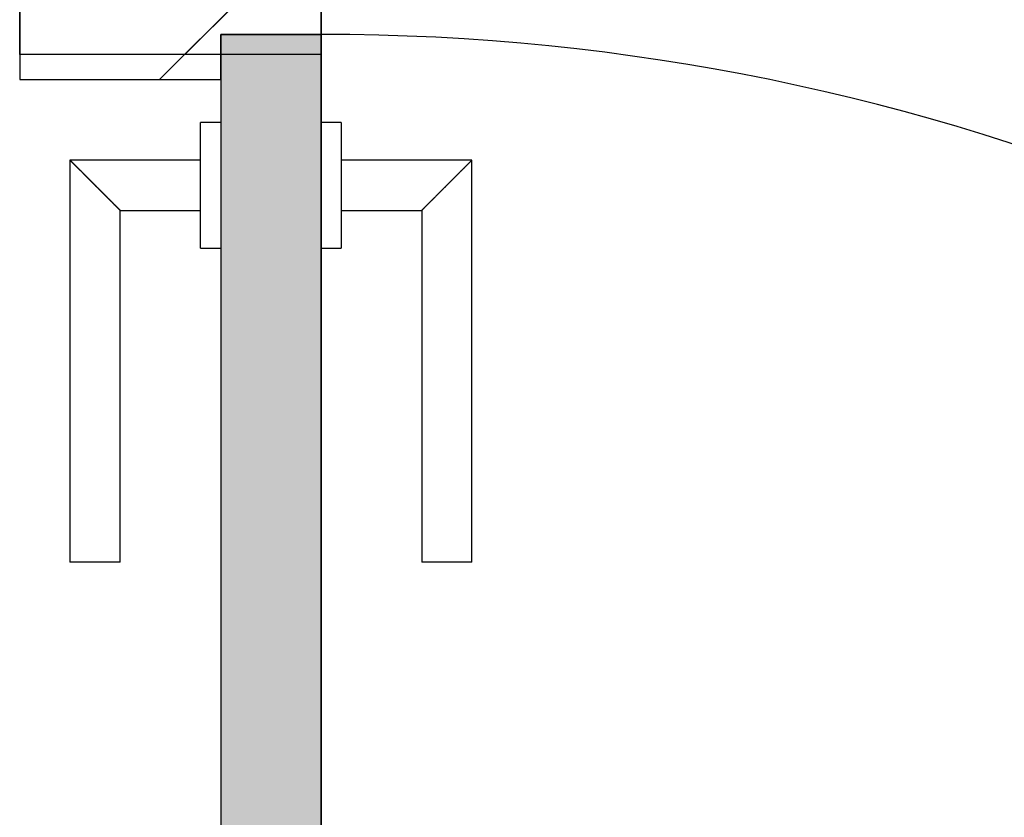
# Model space of a CAD drawing. Extents: x 2 to 87, y -108 to 11.
# Tile 116 of 256: x 21.808 to 22.199, y -59.691 to -59.374. Entities that reach past the tile are written whole.
import ezdxf

# ---------------------------------------------------------------- set-up
doc = ezdxf.new("R2010")
doc.units = 0
doc.header["$MEASUREMENT"] = 0
for name, color, linetype in [('16', 7, 'CONTINUOUS'), ('30', 7, 'CONTINUOUS'), ('8', 7, 'CONTINUOUS')]:
    doc.layers.add(name, color=color, linetype=linetype)

# ---------------------------------------------------------------- blocks, each defined once
blk = doc.blocks.new('*N201')
at = {"layer": '8', "color": 62, "linetype": 'Continuous'}
for p, q in [((0.2, 0.745), (0.16, 0.745)), ((0.16, 0.745), (0.16, -0.141)), ((0.2, 0.745), (0.2, -0.141))]:
    blk.add_line(p, q, dxfattribs=at)
for points in [[(0.2, 0.745), (0.16, 0.745), (0.16, -0.141)], [(0.2, 0.745), (0.2, -0.141), (0.16, -0.141)], [(0.16, 0.745), (0.16, 0.745), (0.16, -0.141)], [(0.2, 0.745), (0.2, 0.745), (0.2, -0.141)]]:
    blk.add_solid(points, dxfattribs=at)

msp = doc.modelspace()

# ---------------------------------------------------------------- linework, layer by layer
at = {"layer": '16', "color": 62, "linetype": 'Continuous'}
msp.add_arc((21.9276, -60.2655), 0.886, 360, 90, dxfattribs=at)
at = {"layer": '30', "color": 62, "linetype": 'Continuous'}
for p, q in [((21.8076, -59.3875), (21.8076, -59.3475)), ((21.8076, -59.3575), (21.8076, -59.3975)), ((21.9276, -59.3795), (21.9276, -59.3575)), ((21.9276, -59.3655), (21.9276, -59.3875)), ((21.8876, -59.3975), (21.8876, -59.3795)), ((21.8876, -59.3795), (21.9276, -59.3795)), ((21.9276, -59.3875), (21.8076, -59.3875)), ((21.8076, -59.3975), (21.8876, -59.3975))]:
    msp.add_line(p, q, dxfattribs=at)
at = {"layer": '8', "color": 62, "linetype": 'Continuous'}
for p, q in [((21.8633, -59.3975), (21.9033, -59.3575)), ((21.8733, -59.3875), (21.8953, -59.3655)), ((21.9276, -59.3795), (21.8876, -59.3795)), ((21.8876, -59.3795), (21.8876, -60.2655)), ((21.9276, -60.2655), (21.9276, -59.3795)), ((21.8876, -59.4145), (21.8796, -59.4145)), ((21.8796, -59.4645), (21.8796, -59.4145)), ((21.9356, -59.4145), (21.9276, -59.4145)), ((21.9356, -59.4145), (21.9356, -59.4645)), ((21.8796, -59.4295), (21.8276, -59.4295)), ((21.8276, -59.4295), (21.8276, -59.5895)), ((21.9876, -59.4295), (21.9356, -59.4295)), ((21.9876, -59.5895), (21.9876, -59.4295)), ((21.8476, -59.4495), (21.8796, -59.4495)), ((21.8476, -59.5895), (21.8476, -59.4495)), ((21.9356, -59.4495), (21.9676, -59.4495)), ((21.9676, -59.4495), (21.9676, -59.5895)), ((21.8796, -59.4645), (21.8876, -59.4645)), ((21.9276, -59.4645), (21.9356, -59.4645)), ((21.8476, -59.5895), (21.8276, -59.5895)), ((21.9876, -59.5895), (21.9676, -59.5895))]:
    msp.add_line(p, q, dxfattribs=at)
for points in [[(21.8276, -59.4295), (21.8277, -59.4295), (21.8277, -59.4296), (21.8277, -59.4296), (21.8277, -59.4296), (21.8277, -59.4296), (21.8277, -59.4296), (21.8277, -59.4296), (21.8277, -59.4296), (21.8277, -59.4296), (21.8277, -59.4296), (21.8277, -59.4296), (21.8277, -59.4296), (21.8277, -59.4296), (21.8277, -59.4296), (21.8277, -59.4296), (21.8277, -59.4296), (21.8277, -59.4296), (21.8277, -59.4296), (21.8277, -59.4296), (21.8277, -59.4296), (21.8277, -59.4296), (21.8277, -59.4296), (21.8277, -59.4296), (21.8277, -59.4296), (21.8277, -59.4296), (21.8277, -59.4296), (21.8277, -59.4296), (21.8277, -59.4296), (21.8278, -59.4297), (21.8278, -59.4297), (21.8278, -59.4297), (21.8278, -59.4297), (21.8278, -59.4297), (21.8278, -59.4297), (21.8278, -59.4297), (21.8278, -59.4297), (21.8278, -59.4297), (21.8278, -59.4297), (21.8278, -59.4297), (21.8278, -59.4297), (21.8278, -59.4297), (21.8278, -59.4297), (21.8278, -59.4297), (21.8278, -59.4297), (21.8278, -59.4297), (21.8278, -59.4297), (21.8279, -59.4297), (21.8279, -59.4298), (21.8279, -59.4298), (21.8279, -59.4298), (21.8279, -59.4298), (21.8279, -59.4298), (21.8279, -59.4298), (21.8279, -59.4298), (21.8279, -59.4298), (21.8279, -59.4298), (21.8279, -59.4298), (21.8279, -59.4298), (21.8279, -59.4298), (21.8279, -59.4298), (21.8279, -59.4298), (21.8279, -59.4298), (21.828, -59.4299), (21.8281, -59.43), (21.8281, -59.43), (21.8281, -59.43), (21.8281, -59.43), (21.8281, -59.43), (21.8281, -59.43), (21.8281, -59.43), (21.8281, -59.43), (21.8281, -59.43), (21.8281, -59.43), (21.8281, -59.43), (21.8282, -59.43), (21.8282, -59.4301), (21.8282, -59.4301), (21.8282, -59.4301), (21.8282, -59.4301), (21.8282, -59.4301), (21.8282, -59.4301), (21.8282, -59.4301), (21.8282, -59.4301), (21.8282, -59.4301), (21.8282, -59.4301), (21.8283, -59.4302), (21.8283, -59.4302), (21.8283, -59.4302), (21.8283, -59.4302), (21.8283, -59.4302), (21.8283, -59.4302), (21.8283, -59.4302), (21.8283, -59.4302), (21.8283, -59.4302), (21.8283, -59.4302), (21.8284, -59.4303), (21.8284, -59.4303), (21.8284, -59.4303), (21.8284, -59.4303), (21.8284, -59.4303), (21.8284, -59.4303), (21.8284, -59.4303), (21.8284, -59.4303), (21.8284, -59.4303), (21.8284, -59.4303), (21.8285, -59.4304), (21.8285, -59.4304), (21.8285, -59.4304), (21.8285, -59.4304), (21.8285, -59.4304), (21.8285, -59.4304), (21.8285, -59.4304), (21.8285, -59.4304), (21.8286, -59.4305), (21.8286, -59.4305), (21.8286, -59.4305), (21.8286, -59.4305), (21.8286, -59.4305), (21.8286, -59.4305), (21.8286, -59.4305), (21.8286, -59.4305), (21.8286, -59.4305), (21.8287, -59.4306), (21.8287, -59.4306), (21.8287, -59.4306), (21.8287, -59.4306), (21.8287, -59.4306), (21.8287, -59.4306), (21.8287, -59.4306), (21.8287, -59.4306), (21.8288, -59.4307), (21.8288, -59.4307), (21.8288, -59.4307), (21.8288, -59.4307), (21.8288, -59.4307), (21.8288, -59.4307), (21.8288, -59.4307), (21.8288, -59.4307), (21.8289, -59.4308), (21.8289, -59.4308), (21.8289, -59.4308), (21.8289, -59.4308), (21.8289, -59.4308), (21.8289, -59.4308), (21.8289, -59.4308), (21.829, -59.4309), (21.829, -59.4309), (21.829, -59.4309), (21.829, -59.4309), (21.829, -59.4309), (21.829, -59.4309), (21.829, -59.4309), (21.8291, -59.431), (21.8292, -59.4311), (21.8292, -59.4311), (21.8292, -59.4311), (21.8292, -59.4311), (21.8292, -59.4311), (21.8292, -59.4311), (21.8292, -59.4311), (21.8293, -59.4312), (21.8293, -59.4312), (21.8293, -59.4312), (21.8293, -59.4312), (21.8293, -59.4312), (21.8293, -59.4312), (21.8293, -59.4312), (21.8294, -59.4313), (21.8294, -59.4313), (21.8294, -59.4313), (21.8294, -59.4313), (21.8294, -59.4313), (21.8294, -59.4313), (21.8295, -59.4314), (21.8295, -59.4314), (21.8295, -59.4314), (21.8295, -59.4314), (21.8295, -59.4314), (21.8295, -59.4314), (21.8296, -59.4315), (21.8296, -59.4315), (21.8296, -59.4315), (21.8296, -59.4315), (21.8296, -59.4315), (21.8296, -59.4315), (21.8297, -59.4316), (21.8297, -59.4316), (21.8297, -59.4316), (21.8297, -59.4316), (21.8297, -59.4316), (21.8297, -59.4316), (21.8298, -59.4317), (21.8298, -59.4317), (21.8298, -59.4317), (21.8298, -59.4317), (21.8298, -59.4317), (21.8298, -59.4317), (21.8299, -59.4318), (21.8299, -59.4318), (21.8299, -59.4318), (21.8299, -59.4318), (21.8299, -59.4318), (21.8299, -59.4318), (21.83, -59.4319), (21.83, -59.4319), (21.83, -59.4319), (21.83, -59.4319), (21.83, -59.4319), (21.8301, -59.432), (21.8301, -59.432), (21.8301, -59.432), (21.8301, -59.432), (21.8301, -59.432), (21.8301, -59.432), (21.8302, -59.4321), (21.8302, -59.4321), (21.8302, -59.4321), (21.8302, -59.4321), (21.8302, -59.4321), (21.8303, -59.4322), (21.8303, -59.4322), (21.8303, -59.4322), (21.8303, -59.4322), (21.8303, -59.4322), (21.8303, -59.4322), (21.8304, -59.4323), (21.8304, -59.4323), (21.8304, -59.4323), (21.8304, -59.4323), (21.8304, -59.4323), (21.8305, -59.4324), (21.8305, -59.4324), (21.8305, -59.4324), (21.8305, -59.4324), (21.8305, -59.4324), (21.8306, -59.4325), (21.8306, -59.4325), (21.8306, -59.4325), (21.8306, -59.4325), (21.8306, -59.4325), (21.8307, -59.4326), (21.8307, -59.4326), (21.8307, -59.4326), (21.8307, -59.4326), (21.8307, -59.4326), (21.8307, -59.4326), (21.8308, -59.4327), (21.8309, -59.4328), (21.8309, -59.4328), (21.8309, -59.4328), (21.8309, -59.4328), (21.831, -59.4329), (21.831, -59.4329), (21.831, -59.4329), (21.831, -59.4329), (21.831, -59.4329), (21.8311, -59.433), (21.8311, -59.433), (21.8311, -59.433), (21.8311, -59.433), (21.8311, -59.433), (21.8312, -59.4331), (21.8312, -59.4331), (21.8312, -59.4331), (21.8312, -59.4331), (21.8312, -59.4331), (21.8313, -59.4332), (21.8313, -59.4332), (21.8313, -59.4332), (21.8313, -59.4332), (21.8313, -59.4332), (21.8314, -59.4333), (21.8314, -59.4333), (21.8314, -59.4333), (21.8314, -59.4333), (21.8315, -59.4334), (21.8315, -59.4334), (21.8315, -59.4334), (21.8315, -59.4334), (21.8315, -59.4334), (21.8316, -59.4335), (21.8316, -59.4335), (21.8316, -59.4335), (21.8316, -59.4335), (21.8317, -59.4336), (21.8317, -59.4336), (21.8317, -59.4336), (21.8317, -59.4336), (21.8317, -59.4336), (21.8318, -59.4337), (21.8318, -59.4337), (21.8318, -59.4337), (21.8318, -59.4337), (21.8319, -59.4337), (21.8319, -59.4338), (21.8319, -59.4338), (21.8319, -59.4338), (21.8319, -59.4338), (21.832, -59.4339), (21.832, -59.4339), (21.832, -59.4339), (21.832, -59.4339), (21.8321, -59.434), (21.8321, -59.434), (21.8321, -59.434), (21.8321, -59.434), (21.8321, -59.434), (21.8322, -59.4341), (21.8322, -59.4341), (21.8322, -59.4341), (21.8322, -59.4341), (21.8323, -59.4342), (21.8323, -59.4342), (21.8323, -59.4342), (21.8323, -59.4342), (21.8324, -59.4343), (21.8324, -59.4343), (21.8324, -59.4343), (21.8324, -59.4343), (21.8324, -59.4343), (21.8325, -59.4344), (21.8325, -59.4344), (21.8325, -59.4344), (21.8325, -59.4344), (21.8326, -59.4345), (21.8326, -59.4345), (21.8326, -59.4345), (21.8326, -59.4345), (21.8327, -59.4346), (21.8327, -59.4346), (21.8327, -59.4346), (21.8327, -59.4346), (21.8328, -59.4347), (21.8328, -59.4347), (21.8328, -59.4347), (21.8328, -59.4347), (21.8328, -59.4347), (21.8329, -59.4348), (21.8329, -59.4348), (21.8329, -59.4348), (21.8329, -59.4348), (21.833, -59.4349), (21.8331, -59.435), (21.8331, -59.435), (21.8331, -59.435), (21.8331, -59.435), (21.8332, -59.4351), (21.8332, -59.4351), (21.8332, -59.4351), (21.8332, -59.4351), (21.8333, -59.4352), (21.8333, -59.4352), (21.8333, -59.4352), (21.8333, -59.4352), (21.8334, -59.4353), (21.8334, -59.4353), (21.8334, -59.4353), (21.8334, -59.4353), (21.8335, -59.4354), (21.8335, -59.4354), (21.8335, -59.4354), (21.8335, -59.4354), (21.8336, -59.4355), (21.8336, -59.4355), (21.8336, -59.4355), (21.8336, -59.4355), (21.8337, -59.4356), (21.8337, -59.4356), (21.8337, -59.4356), (21.8337, -59.4356), (21.8338, -59.4357), (21.8338, -59.4357), (21.8338, -59.4357), (21.8338, -59.4357), (21.8339, -59.4358), (21.8339, -59.4358), (21.8339, -59.4358), (21.8339, -59.4358), (21.834, -59.4359), (21.834, -59.4359), (21.834, -59.4359), (21.834, -59.4359), (21.8341, -59.436), (21.8341, -59.436), (21.8341, -59.436), (21.8341, -59.436), (21.8342, -59.4361), (21.8342, -59.4361), (21.8342, -59.4361), (21.8342, -59.4361), (21.8343, -59.4362), (21.8343, -59.4362), (21.8343, -59.4362), (21.8343, -59.4362), (21.8344, -59.4363), (21.8344, -59.4363), (21.8344, -59.4363), (21.8345, -59.4363), (21.8345, -59.4364), (21.8345, -59.4364), (21.8345, -59.4364), (21.8346, -59.4365), (21.8346, -59.4365), (21.8346, -59.4365), (21.8346, -59.4365), (21.8347, -59.4366), (21.8347, -59.4366), (21.8347, -59.4366), (21.8347, -59.4366), (21.8348, -59.4367), (21.8348, -59.4367), (21.8348, -59.4367), (21.8348, -59.4367), (21.8349, -59.4368), (21.8349, -59.4368), (21.8349, -59.4368), (21.8349, -59.4368), (21.835, -59.4369), (21.835, -59.4369), (21.835, -59.4369), (21.835, -59.4369), (21.8351, -59.437), (21.8351, -59.437), (21.8351, -59.437), (21.8352, -59.4371), (21.8352, -59.4371), (21.8352, -59.4371), (21.8352, -59.4371), (21.8353, -59.4372), (21.8353, -59.4372), (21.8353, -59.4372), (21.8353, -59.4372), (21.8354, -59.4373), (21.8354, -59.4373), (21.8354, -59.4373), (21.8354, -59.4373), (21.8355, -59.4374), (21.8355, -59.4374), (21.8355, -59.4374), (21.8356, -59.4375), (21.8357, -59.4376), (21.8357, -59.4376), (21.8357, -59.4376), (21.8357, -59.4376), (21.8358, -59.4377), (21.8358, -59.4377), (21.8358, -59.4377), (21.8358, -59.4377), (21.8359, -59.4378), (21.8359, -59.4378), (21.8359, -59.4378), (21.836, -59.4379), (21.836, -59.4379), (21.836, -59.4379), (21.836, -59.4379), (21.8361, -59.438), (21.8361, -59.438), (21.8361, -59.438), (21.8361, -59.438), (21.8362, -59.4381), (21.8362, -59.4381), (21.8362, -59.4381), (21.8363, -59.4382), (21.8363, -59.4382), (21.8363, -59.4382), (21.8363, -59.4382), (21.8364, -59.4383), (21.8364, -59.4383), (21.8364, -59.4383), (21.8364, -59.4383), (21.8365, -59.4384), (21.8365, -59.4384), (21.8365, -59.4384), (21.8366, -59.4385), (21.8366, -59.4385), (21.8366, -59.4385), (21.8366, -59.4385), (21.8367, -59.4386), (21.8367, -59.4386), (21.8367, -59.4386), (21.8367, -59.4386), (21.8368, -59.4387), (21.8368, -59.4387), (21.8368, -59.4387), (21.8369, -59.4388), (21.8369, -59.4388), (21.8369, -59.4388), (21.8369, -59.4388), (21.837, -59.4389), (21.837, -59.4389), (21.837, -59.4389), (21.837, -59.4389), (21.8371, -59.439), (21.8371, -59.439), (21.8371, -59.439), (21.8372, -59.4391), (21.8372, -59.4391), (21.8372, -59.4391), (21.8372, -59.4391), (21.8373, -59.4392), (21.8373, -59.4392), (21.8373, -59.4392), (21.8373, -59.4392), (21.8374, -59.4393), (21.8374, -59.4393), (21.8374, -59.4393), (21.8375, -59.4394), (21.8375, -59.4394), (21.8375, -59.4394), (21.8375, -59.4394), (21.8376, -59.4395), (21.8376, -59.4395), (21.8376, -59.4395), (21.8376, -59.4395), (21.8377, -59.4396), (21.8377, -59.4396), (21.8377, -59.4396), (21.8377, -59.4397), (21.8378, -59.4397), (21.8378, -59.4397), (21.8378, -59.4397), (21.8379, -59.4398), (21.8379, -59.4398), (21.8379, -59.4398), (21.8379, -59.4398), (21.838, -59.4399), (21.838, -59.4399), (21.838, -59.4399), (21.838, -59.44), (21.8381, -59.44), (21.8381, -59.44), (21.8381, -59.44), (21.8382, -59.4401), (21.8382, -59.4401), (21.8382, -59.4401), (21.8382, -59.4401), (21.8383, -59.4402), (21.8383, -59.4403), (21.8384, -59.4403), (21.8384, -59.4403), (21.8384, -59.4403), (21.8385, -59.4404), (21.8385, -59.4404), (21.8385, -59.4404), (21.8385, -59.4404), (21.8386, -59.4405), (21.8386, -59.4405), (21.8386, -59.4405), (21.8386, -59.4405), (21.8387, -59.4406), (21.8387, -59.4406), (21.8387, -59.4406), (21.8388, -59.4407), (21.8388, -59.4407), (21.8388, -59.4407), (21.8388, -59.4407), (21.8389, -59.4408), (21.8389, -59.4408), (21.8389, -59.4408), (21.8389, -59.4408), (21.839, -59.4409), (21.839, -59.4409), (21.839, -59.4409), (21.8391, -59.441), (21.8391, -59.441), (21.8391, -59.441), (21.8391, -59.441), (21.8392, -59.4411), (21.8392, -59.4411), (21.8392, -59.4411), (21.8392, -59.4411), (21.8393, -59.4412), (21.8393, -59.4412), (21.8393, -59.4412), (21.8394, -59.4413), (21.8394, -59.4413), (21.8394, -59.4413), (21.8394, -59.4413), (21.8395, -59.4414), (21.8395, -59.4414), (21.8395, -59.4414), (21.8395, -59.4414), (21.8396, -59.4415), (21.8396, -59.4415), (21.8396, -59.4415), (21.8396, -59.4415), (21.8397, -59.4416), (21.8397, -59.4416), (21.8397, -59.4416), (21.8398, -59.4417), (21.8398, -59.4417), (21.8398, -59.4417), (21.8398, -59.4417), (21.8399, -59.4418), (21.8399, -59.4418), (21.8399, -59.4418), (21.8399, -59.4418), (21.84, -59.4419), (21.84, -59.4419), (21.84, -59.4419), (21.84, -59.4419), (21.8401, -59.442), (21.8401, -59.442), (21.8401, -59.442), (21.8402, -59.4421), (21.8402, -59.4421), (21.8402, -59.4421), (21.8402, -59.4421), (21.8403, -59.4422), (21.8403, -59.4422), (21.8403, -59.4422), (21.8403, -59.4422), (21.8404, -59.4423), (21.8404, -59.4423), (21.8404, -59.4423), (21.8404, -59.4423), (21.8405, -59.4424), (21.8405, -59.4424), (21.8405, -59.4424), (21.8405, -59.4424), (21.8406, -59.4425), (21.8406, -59.4425), (21.8406, -59.4425), (21.8406, -59.4425), (21.8407, -59.4426), (21.8407, -59.4426), (21.8407, -59.4426), (21.8408, -59.4427), (21.8408, -59.4427), (21.8408, -59.4427), (21.8408, -59.4427), (21.8409, -59.4428), (21.841, -59.4429), (21.841, -59.4429), (21.841, -59.4429), (21.841, -59.4429), (21.8411, -59.443), (21.8411, -59.443), (21.8411, -59.443), (21.8411, -59.443), (21.8412, -59.4431), (21.8412, -59.4431), (21.8412, -59.4431), (21.8412, -59.4431), (21.8413, -59.4432), (21.8413, -59.4432), (21.8413, -59.4432), (21.8413, -59.4432), (21.8414, -59.4433), (21.8414, -59.4433), (21.8414, -59.4433), (21.8414, -59.4433), (21.8415, -59.4434), (21.8415, -59.4434), (21.8415, -59.4434), (21.8415, -59.4434), (21.8416, -59.4435), (21.8416, -59.4435), (21.8416, -59.4435), (21.8416, -59.4435), (21.8417, -59.4436), (21.8417, -59.4436), (21.8417, -59.4436), (21.8417, -59.4436), (21.8418, -59.4437), (21.8418, -59.4437), (21.8418, -59.4437), (21.8418, -59.4437), (21.8419, -59.4438), (21.8419, -59.4438), (21.8419, -59.4438), (21.8419, -59.4438), (21.842, -59.4439), (21.842, -59.4439), (21.842, -59.4439), (21.842, -59.4439), (21.8421, -59.444), (21.8421, -59.444), (21.8421, -59.444), (21.8421, -59.444), (21.8422, -59.4441), (21.8422, -59.4441), (21.8422, -59.4441), (21.8422, -59.4441), (21.8423, -59.4442), (21.8423, -59.4442), (21.8423, -59.4442), (21.8423, -59.4442), (21.8424, -59.4443), (21.8424, -59.4443), (21.8424, -59.4443), (21.8424, -59.4443), (21.8425, -59.4444), (21.8425, -59.4444), (21.8425, -59.4444), (21.8425, -59.4444), (21.8425, -59.4444), (21.8426, -59.4445), (21.8426, -59.4445), (21.8426, -59.4445), (21.8426, -59.4445), (21.8427, -59.4446), (21.8427, -59.4446), (21.8427, -59.4446), (21.8427, -59.4446), (21.8428, -59.4447), (21.8428, -59.4447), (21.8428, -59.4447), (21.8428, -59.4447), (21.8428, -59.4448), (21.8429, -59.4448), (21.8429, -59.4448), (21.8429, -59.4448), (21.8429, -59.4448), (21.843, -59.4449), (21.843, -59.4449), (21.843, -59.4449), (21.843, -59.4449), (21.8431, -59.445), (21.8431, -59.445), (21.8431, -59.445), (21.8431, -59.445), (21.8431, -59.445), (21.8432, -59.4451), (21.8432, -59.4451), (21.8432, -59.4451), (21.8432, -59.4451), (21.8433, -59.4452), (21.8433, -59.4452), (21.8433, -59.4452), (21.8433, -59.4452), (21.8433, -59.4453), (21.8434, -59.4453), (21.8434, -59.4453), (21.8434, -59.4453), (21.8434, -59.4453), (21.8435, -59.4454), (21.8435, -59.4454), (21.8435, -59.4454), (21.8435, -59.4454), (21.8435, -59.4455), (21.8436, -59.4455), (21.8436, -59.4455), (21.8436, -59.4455), (21.8436, -59.4455), (21.8437, -59.4456), (21.8437, -59.4456), (21.8437, -59.4456), (21.8437, -59.4456), (21.8437, -59.4456), (21.8438, -59.4457), (21.8438, -59.4457), (21.8438, -59.4457), (21.8438, -59.4457), (21.8439, -59.4458), (21.8439, -59.4458), (21.8439, -59.4458), (21.8439, -59.4458), (21.8439, -59.4458), (21.844, -59.4459), (21.844, -59.4459), (21.844, -59.4459), (21.844, -59.4459), (21.844, -59.4459), (21.8441, -59.446), (21.8441, -59.446), (21.8441, -59.446), (21.8441, -59.446), (21.8441, -59.446), (21.8442, -59.4461), (21.8442, -59.4461), (21.8442, -59.4461), (21.8442, -59.4461), (21.8443, -59.4461), (21.8443, -59.4462), (21.8443, -59.4462), (21.8443, -59.4462), (21.8443, -59.4462), (21.8444, -59.4463), (21.8444, -59.4463), (21.8444, -59.4463), (21.8444, -59.4463), (21.8444, -59.4463), (21.8445, -59.4464), (21.8445, -59.4464), (21.8445, -59.4464), (21.8445, -59.4464), (21.8445, -59.4464), (21.8446, -59.4464), (21.8446, -59.4465), (21.8446, -59.4465), (21.8446, -59.4465), (21.8446, -59.4465), (21.8446, -59.4465), (21.8447, -59.4466), (21.8447, -59.4466), (21.8447, -59.4466), (21.8447, -59.4466), (21.8447, -59.4466), (21.8448, -59.4467), (21.8448, -59.4467), (21.8448, -59.4467), (21.8448, -59.4467), (21.8448, -59.4467), (21.8449, -59.4468), (21.8449, -59.4468), (21.8449, -59.4468), (21.8449, -59.4468), (21.8449, -59.4468), (21.8449, -59.4469), (21.845, -59.4469), (21.845, -59.4469), (21.845, -59.4469), (21.845, -59.4469), (21.845, -59.4469), (21.8451, -59.447), (21.8451, -59.447), (21.8451, -59.447), (21.8451, -59.447), (21.8451, -59.447), (21.8451, -59.4471), (21.8452, -59.4471), (21.8452, -59.4471), (21.8452, -59.4471), (21.8452, -59.4471), (21.8452, -59.4471), (21.8453, -59.4472), (21.8454, -59.4473), (21.8454, -59.4473), (21.8454, -59.4473), (21.8454, -59.4473), (21.8454, -59.4473), (21.8454, -59.4473), (21.8455, -59.4474), (21.8455, -59.4474), (21.8455, -59.4474), (21.8455, -59.4474), (21.8455, -59.4474), (21.8455, -59.4474), (21.8456, -59.4475), (21.8456, -59.4475), (21.8456, -59.4475), (21.8456, -59.4475), (21.8456, -59.4475), (21.8456, -59.4475), (21.8457, -59.4476), (21.8457, -59.4476), (21.8457, -59.4476), (21.8457, -59.4476), (21.8457, -59.4476), (21.8457, -59.4476), (21.8458, -59.4477), (21.8458, -59.4477), (21.8458, -59.4477), (21.8458, -59.4477), (21.8458, -59.4477), (21.8458, -59.4477), (21.8459, -59.4478), (21.8459, -59.4478), (21.8459, -59.4478), (21.8459, -59.4478), (21.8459, -59.4478), (21.8459, -59.4478), (21.8459, -59.4478), (21.846, -59.4479), (21.846, -59.4479), (21.846, -59.4479), (21.846, -59.4479), (21.846, -59.4479), (21.846, -59.4479), (21.846, -59.4479), (21.8461, -59.448), (21.8461, -59.448), (21.8461, -59.448), (21.8461, -59.448), (21.8461, -59.448), (21.8461, -59.448), (21.8461, -59.448), (21.8462, -59.4481), (21.8462, -59.4481), (21.8462, -59.4481), (21.8462, -59.4481), (21.8462, -59.4481), (21.8462, -59.4481), (21.8462, -59.4481), (21.8463, -59.4482), (21.8463, -59.4482), (21.8463, -59.4482), (21.8463, -59.4482), (21.8463, -59.4482), (21.8463, -59.4482), (21.8463, -59.4482), (21.8464, -59.4483), (21.8464, -59.4483), (21.8464, -59.4483), (21.8464, -59.4483), (21.8464, -59.4483), (21.8464, -59.4483), (21.8464, -59.4483), (21.8464, -59.4483), (21.8465, -59.4484), (21.8465, -59.4484), (21.8465, -59.4484), (21.8465, -59.4484), (21.8465, -59.4484), (21.8465, -59.4484), (21.8465, -59.4484), (21.8465, -59.4484), (21.8466, -59.4485), (21.8466, -59.4485), (21.8466, -59.4485), (21.8466, -59.4485), (21.8466, -59.4485), (21.8466, -59.4485), (21.8466, -59.4485), (21.8466, -59.4485), (21.8466, -59.4486), (21.8467, -59.4486), (21.8467, -59.4486), (21.8467, -59.4486), (21.8467, -59.4486), (21.8467, -59.4486), (21.8467, -59.4486), (21.8467, -59.4486), (21.8467, -59.4486), (21.8468, -59.4487), (21.8469, -59.4488), (21.8469, -59.4488), (21.8469, -59.4488), (21.8469, -59.4488), (21.8469, -59.4488), (21.8469, -59.4488), (21.8469, -59.4488), (21.8469, -59.4488), (21.8469, -59.4488), (21.8469, -59.4488), (21.847, -59.4489), (21.847, -59.4489), (21.847, -59.4489), (21.847, -59.4489), (21.847, -59.4489), (21.847, -59.4489), (21.847, -59.4489), (21.847, -59.4489), (21.847, -59.4489), (21.847, -59.4489), (21.8471, -59.449), (21.8471, -59.449), (21.8471, -59.449), (21.8471, -59.449), (21.8471, -59.449), (21.8471, -59.449), (21.8471, -59.449), (21.8471, -59.449), (21.8471, -59.449), (21.8471, -59.449), (21.8471, -59.449), (21.8471, -59.449), (21.8472, -59.4491), (21.8472, -59.4491), (21.8472, -59.4491), (21.8472, -59.4491), (21.8472, -59.4491), (21.8472, -59.4491), (21.8472, -59.4491), (21.8472, -59.4491), (21.8472, -59.4491), (21.8472, -59.4491), (21.8472, -59.4491), (21.8472, -59.4491), (21.8472, -59.4491), (21.8473, -59.4492), (21.8473, -59.4492), (21.8473, -59.4492), (21.8473, -59.4492), (21.8473, -59.4492), (21.8473, -59.4492), (21.8473, -59.4492), (21.8473, -59.4492), (21.8473, -59.4492), (21.8473, -59.4492), (21.8473, -59.4492), (21.8473, -59.4492), (21.8473, -59.4492), (21.8473, -59.4492), (21.8473, -59.4492), (21.8474, -59.4493), (21.8474, -59.4493), (21.8474, -59.4493), (21.8474, -59.4493), (21.8474, -59.4493), (21.8474, -59.4493), (21.8474, -59.4493), (21.8474, -59.4493), (21.8474, -59.4493), (21.8474, -59.4493), (21.8474, -59.4493), (21.8474, -59.4493), (21.8474, -59.4493), (21.8474, -59.4493), (21.8474, -59.4493), (21.8474, -59.4493), (21.8474, -59.4493), (21.8474, -59.4493), (21.8474, -59.4493), (21.8475, -59.4494), (21.8476, -59.4495)], [(21.9676, -59.4495), (21.9677, -59.4495), (21.9677, -59.4494), (21.9677, -59.4494), (21.9677, -59.4494), (21.9677, -59.4494), (21.9677, -59.4494), (21.9677, -59.4494), (21.9677, -59.4494), (21.9677, -59.4494), (21.9677, -59.4494), (21.9677, -59.4494), (21.9677, -59.4494), (21.9677, -59.4494), (21.9677, -59.4494), (21.9677, -59.4494), (21.9677, -59.4494), (21.9677, -59.4494), (21.9677, -59.4494), (21.9677, -59.4494), (21.9677, -59.4494), (21.9677, -59.4494), (21.9677, -59.4494), (21.9677, -59.4494), (21.9677, -59.4494), (21.9677, -59.4494), (21.9677, -59.4494), (21.9677, -59.4494), (21.9677, -59.4494), (21.9678, -59.4493), (21.9678, -59.4493), (21.9678, -59.4493), (21.9678, -59.4493), (21.9678, -59.4493), (21.9678, -59.4493), (21.9678, -59.4493), (21.9678, -59.4493), (21.9678, -59.4493), (21.9678, -59.4493), (21.9678, -59.4493), (21.9678, -59.4493), (21.9678, -59.4493), (21.9678, -59.4493), (21.9678, -59.4493), (21.9678, -59.4493), (21.9678, -59.4493), (21.9678, -59.4493), (21.9679, -59.4493), (21.9679, -59.4492), (21.9679, -59.4492), (21.9679, -59.4492), (21.9679, -59.4492), (21.9679, -59.4492), (21.9679, -59.4492), (21.9679, -59.4492), (21.9679, -59.4492), (21.9679, -59.4492), (21.9679, -59.4492), (21.9679, -59.4492), (21.9679, -59.4492), (21.9679, -59.4492), (21.9679, -59.4492), (21.9679, -59.4492), (21.968, -59.4491), (21.9681, -59.449), (21.9681, -59.449), (21.9681, -59.449), (21.9681, -59.449), (21.9681, -59.449), (21.9681, -59.449), (21.9681, -59.449), (21.9681, -59.449), (21.9681, -59.449), (21.9681, -59.449), (21.9681, -59.449), (21.9682, -59.449), (21.9682, -59.4489), (21.9682, -59.4489), (21.9682, -59.4489), (21.9682, -59.4489), (21.9682, -59.4489), (21.9682, -59.4489), (21.9682, -59.4489), (21.9682, -59.4489), (21.9682, -59.4489), (21.9682, -59.4489), (21.9683, -59.4488), (21.9683, -59.4488), (21.9683, -59.4488), (21.9683, -59.4488), (21.9683, -59.4488), (21.9683, -59.4488), (21.9683, -59.4488), (21.9683, -59.4488), (21.9683, -59.4488), (21.9683, -59.4488), (21.9684, -59.4487), (21.9684, -59.4487), (21.9684, -59.4487), (21.9684, -59.4487), (21.9684, -59.4487), (21.9684, -59.4487), (21.9684, -59.4487), (21.9684, -59.4487), (21.9684, -59.4487), (21.9684, -59.4487), (21.9685, -59.4486), (21.9685, -59.4486), (21.9685, -59.4486), (21.9685, -59.4486), (21.9685, -59.4486), (21.9685, -59.4486), (21.9685, -59.4486), (21.9685, -59.4486), (21.9686, -59.4486), (21.9686, -59.4485), (21.9686, -59.4485), (21.9686, -59.4485), (21.9686, -59.4485), (21.9686, -59.4485), (21.9686, -59.4485), (21.9686, -59.4485), (21.9686, -59.4485), (21.9687, -59.4484), (21.9687, -59.4484), (21.9687, -59.4484), (21.9687, -59.4484), (21.9687, -59.4484), (21.9687, -59.4484), (21.9687, -59.4484), (21.9687, -59.4484), (21.9688, -59.4483), (21.9688, -59.4483), (21.9688, -59.4483), (21.9688, -59.4483), (21.9688, -59.4483), (21.9688, -59.4483), (21.9688, -59.4483), (21.9688, -59.4483), (21.9689, -59.4482), (21.9689, -59.4482), (21.9689, -59.4482), (21.9689, -59.4482), (21.9689, -59.4482), (21.9689, -59.4482), (21.9689, -59.4482), (21.969, -59.4481), (21.969, -59.4481), (21.969, -59.4481), (21.969, -59.4481), (21.969, -59.4481), (21.969, -59.4481), (21.969, -59.4481), (21.9691, -59.448), (21.9692, -59.4479), (21.9692, -59.4479), (21.9692, -59.4479), (21.9692, -59.4479), (21.9692, -59.4479), (21.9692, -59.4479), (21.9692, -59.4479), (21.9693, -59.4478), (21.9693, -59.4478), (21.9693, -59.4478), (21.9693, -59.4478), (21.9693, -59.4478), (21.9693, -59.4478), (21.9693, -59.4478), (21.9694, -59.4477), (21.9694, -59.4477), (21.9694, -59.4477), (21.9694, -59.4477), (21.9694, -59.4477), (21.9694, -59.4477), (21.9695, -59.4476), (21.9695, -59.4476), (21.9695, -59.4476), (21.9695, -59.4476), (21.9695, -59.4476), (21.9695, -59.4476), (21.9696, -59.4475), (21.9696, -59.4475), (21.9696, -59.4475), (21.9696, -59.4475), (21.9696, -59.4475), (21.9696, -59.4475), (21.9697, -59.4474), (21.9697, -59.4474), (21.9697, -59.4474), (21.9697, -59.4474), (21.9697, -59.4474), (21.9697, -59.4474), (21.9698, -59.4473), (21.9698, -59.4473), (21.9698, -59.4473), (21.9698, -59.4473), (21.9698, -59.4473), (21.9698, -59.4473), (21.9699, -59.4472), (21.9699, -59.4472), (21.9699, -59.4472), (21.9699, -59.4472), (21.9699, -59.4472), (21.9699, -59.4472), (21.97, -59.4471), (21.97, -59.4471), (21.97, -59.4471), (21.97, -59.4471), (21.97, -59.4471), (21.9701, -59.4471), (21.9701, -59.447), (21.9701, -59.447), (21.9701, -59.447), (21.9701, -59.447), (21.9701, -59.447), (21.9702, -59.4469), (21.9702, -59.4469), (21.9702, -59.4469), (21.9702, -59.4469), (21.9702, -59.4469), (21.9703, -59.4469), (21.9703, -59.4468), (21.9703, -59.4468), (21.9703, -59.4468), (21.9703, -59.4468), (21.9703, -59.4468), (21.9704, -59.4467), (21.9704, -59.4467), (21.9704, -59.4467), (21.9704, -59.4467), (21.9704, -59.4467), (21.9705, -59.4466), (21.9705, -59.4466), (21.9705, -59.4466), (21.9705, -59.4466), (21.9705, -59.4466), (21.9706, -59.4465), (21.9706, -59.4465), (21.9706, -59.4465), (21.9706, -59.4465), (21.9706, -59.4465), (21.9707, -59.4464), (21.9707, -59.4464), (21.9707, -59.4464), (21.9707, -59.4464), (21.9707, -59.4464), (21.9707, -59.4464), (21.9708, -59.4463), (21.9709, -59.4462), (21.9709, -59.4462), (21.9709, -59.4462), (21.9709, -59.4462), (21.971, -59.4461), (21.971, -59.4461), (21.971, -59.4461), (21.971, -59.4461), (21.971, -59.4461), (21.9711, -59.446), (21.9711, -59.446), (21.9711, -59.446), (21.9711, -59.446), (21.9711, -59.446), (21.9712, -59.4459), (21.9712, -59.4459), (21.9712, -59.4459), (21.9712, -59.4459), (21.9712, -59.4459), (21.9713, -59.4458), (21.9713, -59.4458), (21.9713, -59.4458), (21.9713, -59.4458), (21.9713, -59.4458), (21.9714, -59.4457), (21.9714, -59.4457), (21.9714, -59.4457), (21.9714, -59.4457), (21.9715, -59.4456), (21.9715, -59.4456), (21.9715, -59.4456), (21.9715, -59.4456), (21.9715, -59.4456), (21.9716, -59.4455), (21.9716, -59.4455), (21.9716, -59.4455), (21.9716, -59.4455), (21.9717, -59.4455), (21.9717, -59.4454), (21.9717, -59.4454), (21.9717, -59.4454), (21.9717, -59.4454), (21.9718, -59.4453), (21.9718, -59.4453), (21.9718, -59.4453), (21.9718, -59.4453), (21.9719, -59.4453), (21.9719, -59.4452), (21.9719, -59.4452), (21.9719, -59.4452), (21.9719, -59.4452), (21.972, -59.4451), (21.972, -59.4451), (21.972, -59.4451), (21.972, -59.4451), (21.9721, -59.445), (21.9721, -59.445), (21.9721, -59.445), (21.9721, -59.445), (21.9721, -59.445), (21.9722, -59.4449), (21.9722, -59.4449), (21.9722, -59.4449), (21.9722, -59.4449), (21.9723, -59.4448), (21.9723, -59.4448), (21.9723, -59.4448), (21.9723, -59.4448), (21.9724, -59.4448), (21.9724, -59.4447), (21.9724, -59.4447), (21.9724, -59.4447), (21.9724, -59.4447), (21.9725, -59.4446), (21.9725, -59.4446), (21.9725, -59.4446), (21.9725, -59.4446), (21.9726, -59.4445), (21.9726, -59.4445), (21.9726, -59.4445), (21.9726, -59.4445), (21.9727, -59.4444), (21.9727, -59.4444), (21.9727, -59.4444), (21.9727, -59.4444), (21.9728, -59.4444), (21.9728, -59.4443), (21.9728, -59.4443), (21.9728, -59.4443), (21.9728, -59.4443), (21.9729, -59.4442), (21.9729, -59.4442), (21.9729, -59.4442), (21.9729, -59.4442), (21.9731, -59.444), (21.9732, -59.4439), (21.9732, -59.4439), (21.9732, -59.4439), (21.9732, -59.4439), (21.9733, -59.4438), (21.9733, -59.4438), (21.9733, -59.4438), (21.9733, -59.4438), (21.9734, -59.4437), (21.9734, -59.4437), (21.9734, -59.4437), (21.9734, -59.4437), (21.9735, -59.4436), (21.9735, -59.4436), (21.9735, -59.4436), (21.9735, -59.4436), (21.9736, -59.4435), (21.9736, -59.4435), (21.9736, -59.4435), (21.9736, -59.4435), (21.9737, -59.4434), (21.9737, -59.4434), (21.9737, -59.4434), (21.9737, -59.4434), (21.9738, -59.4433), (21.9738, -59.4433), (21.9738, -59.4433), (21.9738, -59.4433), (21.9739, -59.4432), (21.9739, -59.4432), (21.9739, -59.4432), (21.9739, -59.4432), (21.974, -59.4431), (21.974, -59.4431), (21.974, -59.4431), (21.974, -59.4431), (21.9741, -59.443), (21.9741, -59.443), (21.9741, -59.443), (21.9741, -59.443), (21.9742, -59.4429), (21.9742, -59.4429), (21.9742, -59.4429), (21.9742, -59.4429), (21.9743, -59.4428), (21.9743, -59.4428), (21.9743, -59.4428), (21.9743, -59.4428), (21.9744, -59.4427), (21.9744, -59.4427), (21.9744, -59.4427), (21.9745, -59.4427), (21.9745, -59.4426), (21.9745, -59.4426), (21.9745, -59.4426), (21.9746, -59.4425), (21.9746, -59.4425), (21.9746, -59.4425), (21.9746, -59.4425), (21.9747, -59.4424), (21.9747, -59.4424), (21.9747, -59.4424), (21.9747, -59.4424), (21.9748, -59.4423), (21.9748, -59.4423), (21.9748, -59.4423), (21.9748, -59.4423), (21.9749, -59.4422), (21.9749, -59.4422), (21.9749, -59.4422), (21.9749, -59.4422), (21.975, -59.4421), (21.975, -59.4421), (21.975, -59.4421), (21.975, -59.4421), (21.9751, -59.442), (21.9751, -59.442), (21.9751, -59.442), (21.9752, -59.4419), (21.9752, -59.4419), (21.9752, -59.4419), (21.9752, -59.4419), (21.9753, -59.4418), (21.9753, -59.4418), (21.9753, -59.4418), (21.9753, -59.4418), (21.9754, -59.4417), (21.9754, -59.4417), (21.9754, -59.4417), (21.9754, -59.4417), (21.9755, -59.4416), (21.9755, -59.4416), (21.9755, -59.4416), (21.9756, -59.4415), (21.9757, -59.4414), (21.9757, -59.4414), (21.9757, -59.4414), (21.9757, -59.4414), (21.9758, -59.4413), (21.9758, -59.4413), (21.9758, -59.4413), (21.9758, -59.4413), (21.9759, -59.4412), (21.9759, -59.4412), (21.9759, -59.4412), (21.976, -59.4411), (21.976, -59.4411), (21.976, -59.4411), (21.976, -59.4411), (21.9761, -59.441), (21.9761, -59.441), (21.9761, -59.441), (21.9761, -59.441), (21.9762, -59.4409), (21.9762, -59.4409), (21.9762, -59.4409), (21.9763, -59.4408), (21.9763, -59.4408), (21.9763, -59.4408), (21.9763, -59.4408), (21.9764, -59.4407), (21.9764, -59.4407), (21.9764, -59.4407), (21.9764, -59.4407), (21.9765, -59.4406), (21.9765, -59.4406), (21.9765, -59.4406), (21.9766, -59.4405), (21.9766, -59.4405), (21.9766, -59.4405), (21.9766, -59.4405), (21.9767, -59.4404), (21.9767, -59.4404), (21.9767, -59.4404), (21.9767, -59.4404), (21.9768, -59.4403), (21.9768, -59.4403), (21.9768, -59.4403), (21.9769, -59.4403), (21.9769, -59.4402), (21.9769, -59.4402), (21.9769, -59.4402), (21.977, -59.4401), (21.977, -59.4401), (21.977, -59.4401), (21.977, -59.4401), (21.9771, -59.44), (21.9771, -59.44), (21.9771, -59.44), (21.9772, -59.44), (21.9772, -59.4399), (21.9772, -59.4399), (21.9772, -59.4399), (21.9773, -59.4398), (21.9773, -59.4398), (21.9773, -59.4398), (21.9773, -59.4398), (21.9774, -59.4397), (21.9774, -59.4397), (21.9774, -59.4397), (21.9775, -59.4397), (21.9775, -59.4396), (21.9775, -59.4396), (21.9775, -59.4396), (21.9776, -59.4395), (21.9776, -59.4395), (21.9776, -59.4395), (21.9776, -59.4395), (21.9777, -59.4394), (21.9777, -59.4394), (21.9777, -59.4394), (21.9777, -59.4394), (21.9778, -59.4393), (21.9778, -59.4393), (21.9778, -59.4393), (21.9779, -59.4392), (21.9779, -59.4392), (21.9779, -59.4392), (21.9779, -59.4392), (21.978, -59.4391), (21.978, -59.4391), (21.978, -59.4391), (21.978, -59.4391), (21.9781, -59.439), (21.9781, -59.439), (21.9781, -59.439), (21.9782, -59.4389), (21.9782, -59.4389), (21.9782, -59.4389), (21.9782, -59.4389), (21.9783, -59.4388), (21.9784, -59.4387), (21.9784, -59.4387), (21.9784, -59.4387), (21.9785, -59.4386), (21.9785, -59.4386), (21.9785, -59.4386), (21.9785, -59.4386), (21.9786, -59.4385), (21.9786, -59.4385), (21.9786, -59.4385), (21.9786, -59.4385), (21.9787, -59.4384), (21.9787, -59.4384), (21.9787, -59.4384), (21.9788, -59.4383), (21.9788, -59.4383), (21.9788, -59.4383), (21.9788, -59.4383), (21.9789, -59.4382), (21.9789, -59.4382), (21.9789, -59.4382), (21.9789, -59.4382), (21.979, -59.4381), (21.979, -59.4381), (21.979, -59.4381), (21.9791, -59.438), (21.9791, -59.438), (21.9791, -59.438), (21.9791, -59.438), (21.9792, -59.4379), (21.9792, -59.4379), (21.9792, -59.4379), (21.9792, -59.4379), (21.9793, -59.4378), (21.9793, -59.4378), (21.9793, -59.4378), (21.9794, -59.4377), (21.9794, -59.4377), (21.9794, -59.4377), (21.9794, -59.4377), (21.9795, -59.4376), (21.9795, -59.4376), (21.9795, -59.4376), (21.9795, -59.4376), (21.9796, -59.4375), (21.9796, -59.4375), (21.9796, -59.4375), (21.9796, -59.4375), (21.9797, -59.4374), (21.9797, -59.4374), (21.9797, -59.4374), (21.9798, -59.4373), (21.9798, -59.4373), (21.9798, -59.4373), (21.9798, -59.4373), (21.9799, -59.4372), (21.9799, -59.4372), (21.9799, -59.4372), (21.9799, -59.4372), (21.98, -59.4371), (21.98, -59.4371), (21.98, -59.4371), (21.98, -59.4371), (21.9801, -59.437), (21.9801, -59.437), (21.9801, -59.437), (21.9802, -59.4369), (21.9802, -59.4369), (21.9802, -59.4369), (21.9802, -59.4369), (21.9803, -59.4368), (21.9803, -59.4368), (21.9803, -59.4368), (21.9803, -59.4368), (21.9804, -59.4367), (21.9804, -59.4367), (21.9804, -59.4367), (21.9804, -59.4367), (21.9805, -59.4366), (21.9805, -59.4366), (21.9805, -59.4366), (21.9805, -59.4366), (21.9806, -59.4365), (21.9806, -59.4365), (21.9806, -59.4365), (21.9806, -59.4365), (21.9807, -59.4364), (21.9807, -59.4364), (21.9807, -59.4364), (21.9808, -59.4363), (21.9808, -59.4363), (21.9808, -59.4363), (21.9808, -59.4363), (21.9809, -59.4362), (21.981, -59.4361), (21.981, -59.4361), (21.981, -59.4361), (21.981, -59.4361), (21.9811, -59.436), (21.9811, -59.436), (21.9811, -59.436), (21.9811, -59.436), (21.9812, -59.4359), (21.9812, -59.4359), (21.9812, -59.4359), (21.9812, -59.4359), (21.9813, -59.4358), (21.9813, -59.4358), (21.9813, -59.4358), (21.9813, -59.4358), (21.9814, -59.4357), (21.9814, -59.4357), (21.9814, -59.4357), (21.9814, -59.4357), (21.9815, -59.4356), (21.9815, -59.4356), (21.9815, -59.4356), (21.9815, -59.4356), (21.9816, -59.4355), (21.9816, -59.4355), (21.9816, -59.4355), (21.9816, -59.4355), (21.9817, -59.4354), (21.9817, -59.4354), (21.9817, -59.4354), (21.9817, -59.4354), (21.9818, -59.4353), (21.9818, -59.4353), (21.9818, -59.4353), (21.9818, -59.4353), (21.9819, -59.4352), (21.9819, -59.4352), (21.9819, -59.4352), (21.9819, -59.4352), (21.982, -59.4351), (21.982, -59.4351), (21.982, -59.4351), (21.982, -59.4351), (21.9821, -59.435), (21.9821, -59.435), (21.9821, -59.435), (21.9821, -59.435), (21.9822, -59.4349), (21.9822, -59.4349), (21.9822, -59.4349), (21.9822, -59.4349), (21.9823, -59.4348), (21.9823, -59.4348), (21.9823, -59.4348), (21.9823, -59.4348), (21.9824, -59.4347), (21.9824, -59.4347), (21.9824, -59.4347), (21.9824, -59.4347), (21.9825, -59.4347), (21.9825, -59.4346), (21.9825, -59.4346), (21.9825, -59.4346), (21.9825, -59.4346), (21.9826, -59.4345), (21.9826, -59.4345), (21.9826, -59.4345), (21.9826, -59.4345), (21.9827, -59.4344), (21.9827, -59.4344), (21.9827, -59.4344), (21.9827, -59.4344), (21.9828, -59.4343), (21.9828, -59.4343), (21.9828, -59.4343), (21.9828, -59.4343), (21.9828, -59.4343), (21.9829, -59.4342), (21.9829, -59.4342), (21.9829, -59.4342), (21.9829, -59.4342), (21.983, -59.4341), (21.983, -59.4341), (21.983, -59.4341), (21.983, -59.4341), (21.9831, -59.434), (21.9831, -59.434), (21.9831, -59.434), (21.9831, -59.434), (21.9831, -59.434), (21.9832, -59.4339), (21.9832, -59.4339), (21.9832, -59.4339), (21.9832, -59.4339), (21.9833, -59.4338), (21.9833, -59.4338), (21.9833, -59.4338), (21.9833, -59.4338), (21.9833, -59.4337), (21.9834, -59.4337), (21.9834, -59.4337), (21.9834, -59.4337), (21.9834, -59.4337), (21.9835, -59.4336), (21.9835, -59.4336), (21.9835, -59.4336), (21.9835, -59.4336), (21.9835, -59.4336), (21.9836, -59.4335), (21.9836, -59.4335), (21.9836, -59.4335), (21.9836, -59.4335), (21.9837, -59.4334), (21.9837, -59.4334), (21.9837, -59.4334), (21.9837, -59.4334), (21.9837, -59.4334), (21.9838, -59.4333), (21.9838, -59.4333), (21.9838, -59.4333), (21.9838, -59.4333), (21.9839, -59.4332), (21.9839, -59.4332), (21.9839, -59.4332), (21.9839, -59.4332), (21.9839, -59.4332), (21.984, -59.4331), (21.984, -59.4331), (21.984, -59.4331), (21.984, -59.4331), (21.984, -59.4331), (21.9841, -59.433), (21.9841, -59.433), (21.9841, -59.433), (21.9841, -59.433), (21.9841, -59.433), (21.9842, -59.4329), (21.9842, -59.4329), (21.9842, -59.4329), (21.9842, -59.4329), (21.9843, -59.4329), (21.9843, -59.4328), (21.9843, -59.4328), (21.9843, -59.4328), (21.9843, -59.4328), (21.9844, -59.4327), (21.9844, -59.4327), (21.9844, -59.4327), (21.9844, -59.4327), (21.9844, -59.4327), (21.9845, -59.4326), (21.9845, -59.4326), (21.9845, -59.4326), (21.9845, -59.4326), (21.9845, -59.4326), (21.9846, -59.4326), (21.9846, -59.4325), (21.9846, -59.4325), (21.9846, -59.4325), (21.9846, -59.4325), (21.9846, -59.4325), (21.9847, -59.4324), (21.9847, -59.4324), (21.9847, -59.4324), (21.9847, -59.4324), (21.9847, -59.4324), (21.9848, -59.4323), (21.9848, -59.4323), (21.9848, -59.4323), (21.9848, -59.4323), (21.9848, -59.4323), (21.9849, -59.4322), (21.9849, -59.4322), (21.9849, -59.4322), (21.9849, -59.4322), (21.9849, -59.4322), (21.9849, -59.4322), (21.985, -59.4321), (21.985, -59.4321), (21.985, -59.4321), (21.985, -59.4321), (21.985, -59.4321), (21.9851, -59.432), (21.9851, -59.432), (21.9851, -59.432), (21.9851, -59.432), (21.9851, -59.432), (21.9851, -59.432), (21.9852, -59.4319), (21.9852, -59.4319), (21.9852, -59.4319), (21.9852, -59.4319), (21.9852, -59.4319), (21.9853, -59.4318), (21.9854, -59.4317), (21.9854, -59.4317), (21.9854, -59.4317), (21.9854, -59.4317), (21.9854, -59.4317), (21.9854, -59.4317), (21.9855, -59.4316), (21.9855, -59.4316), (21.9855, -59.4316), (21.9855, -59.4316), (21.9855, -59.4316), (21.9855, -59.4316), (21.9856, -59.4315), (21.9856, -59.4315), (21.9856, -59.4315), (21.9856, -59.4315), (21.9856, -59.4315), (21.9856, -59.4315), (21.9857, -59.4314), (21.9857, -59.4314), (21.9857, -59.4314), (21.9857, -59.4314), (21.9857, -59.4314), (21.9857, -59.4314), (21.9858, -59.4313), (21.9858, -59.4313), (21.9858, -59.4313), (21.9858, -59.4313), (21.9858, -59.4313), (21.9858, -59.4313), (21.9859, -59.4312), (21.9859, -59.4312), (21.9859, -59.4312), (21.9859, -59.4312), (21.9859, -59.4312), (21.9859, -59.4312), (21.9859, -59.4312), (21.986, -59.4311), (21.986, -59.4311), (21.986, -59.4311), (21.986, -59.4311), (21.986, -59.4311), (21.986, -59.4311), (21.986, -59.4311), (21.9861, -59.431), (21.9861, -59.431), (21.9861, -59.431), (21.9861, -59.431), (21.9861, -59.431), (21.9861, -59.431), (21.9861, -59.431), (21.9862, -59.4309), (21.9862, -59.4309), (21.9862, -59.4309), (21.9862, -59.4309), (21.9862, -59.4309), (21.9862, -59.4309), (21.9862, -59.4309), (21.9863, -59.4308), (21.9863, -59.4308), (21.9863, -59.4308), (21.9863, -59.4308), (21.9863, -59.4308), (21.9863, -59.4308), (21.9863, -59.4308), (21.9864, -59.4307), (21.9864, -59.4307), (21.9864, -59.4307), (21.9864, -59.4307), (21.9864, -59.4307), (21.9864, -59.4307), (21.9864, -59.4307), (21.9864, -59.4307), (21.9865, -59.4306), (21.9865, -59.4306), (21.9865, -59.4306), (21.9865, -59.4306), (21.9865, -59.4306), (21.9865, -59.4306), (21.9865, -59.4306), (21.9865, -59.4306), (21.9866, -59.4305), (21.9866, -59.4305), (21.9866, -59.4305), (21.9866, -59.4305), (21.9866, -59.4305), (21.9866, -59.4305), (21.9866, -59.4305), (21.9866, -59.4305), (21.9866, -59.4305), (21.9867, -59.4304), (21.9867, -59.4304), (21.9867, -59.4304), (21.9867, -59.4304), (21.9867, -59.4304), (21.9867, -59.4304), (21.9867, -59.4304), (21.9867, -59.4304), (21.9868, -59.4303), (21.9869, -59.4302), (21.9869, -59.4302), (21.9869, -59.4302), (21.9869, -59.4302), (21.9869, -59.4302), (21.9869, -59.4302), (21.9869, -59.4302), (21.9869, -59.4302), (21.9869, -59.4302), (21.9869, -59.4302), (21.987, -59.4301), (21.987, -59.4301), (21.987, -59.4301), (21.987, -59.4301), (21.987, -59.4301), (21.987, -59.4301), (21.987, -59.4301), (21.987, -59.4301), (21.987, -59.4301), (21.987, -59.4301), (21.9871, -59.43), (21.9871, -59.43), (21.9871, -59.43), (21.9871, -59.43), (21.9871, -59.43), (21.9871, -59.43), (21.9871, -59.43), (21.9871, -59.43), (21.9871, -59.43), (21.9871, -59.43), (21.9871, -59.43), (21.9871, -59.43), (21.9872, -59.4299), (21.9872, -59.4299), (21.9872, -59.4299), (21.9872, -59.4299), (21.9872, -59.4299), (21.9872, -59.4299), (21.9872, -59.4299), (21.9872, -59.4299), (21.9872, -59.4299), (21.9872, -59.4299), (21.9872, -59.4299), (21.9872, -59.4299), (21.9872, -59.4299), (21.9873, -59.4298), (21.9873, -59.4298), (21.9873, -59.4298), (21.9873, -59.4298), (21.9873, -59.4298), (21.9873, -59.4298), (21.9873, -59.4298), (21.9873, -59.4298), (21.9873, -59.4298), (21.9873, -59.4298), (21.9873, -59.4298), (21.9873, -59.4298), (21.9873, -59.4298), (21.9873, -59.4298), (21.9873, -59.4298), (21.9874, -59.4297), (21.9874, -59.4297), (21.9874, -59.4297), (21.9874, -59.4297), (21.9874, -59.4297), (21.9874, -59.4297), (21.9874, -59.4297), (21.9874, -59.4297), (21.9874, -59.4297), (21.9874, -59.4297), (21.9874, -59.4297), (21.9874, -59.4297), (21.9874, -59.4297), (21.9874, -59.4297), (21.9874, -59.4297), (21.9874, -59.4297), (21.9874, -59.4297), (21.9874, -59.4297), (21.9874, -59.4297), (21.9875, -59.4296), (21.9876, -59.4295)]]:
    msp.add_lwpolyline(points, dxfattribs=at)

# ---------------------------------------------------------------- block references
msp.add_blockref('*N201', (21.7276, -60.1245), dxfattribs=at)

doc.saveas('drawing.dxf')
